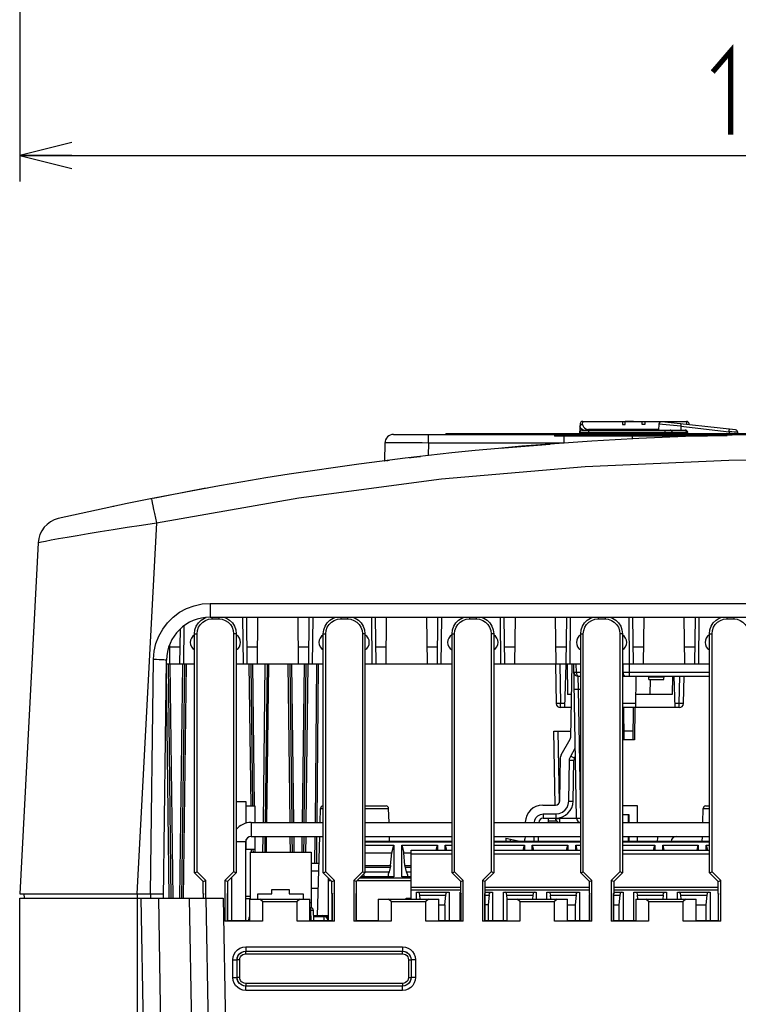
# Model space of a CAD drawing. Extents: x 30 to 410, y 34 to 287.
# Tile 12 of 66: x 45 to 73, y 85 to 122. Entities that reach past the tile are written whole.
import ezdxf

# ---------------------------------------------------------------- set-up
doc = ezdxf.new("R2010")
doc.units = 0
doc.header["$LTSCALE"] = 23.1
doc.layers.get('0').update_dxf_attribs({"linetype": 'CONTINUOUS'})
for name, color, linetype in [('ALL_AXIS', 7, 'CONTINUOUS'), ('ALL_DIM', 7, 'CONTINUOUS'), ('ALL_FEATURES', 7, 'CONTINUOUS')]:
    doc.layers.add(name, color=color, linetype=linetype)
doc.dimstyles.get("Standard").update_dxf_attribs({"dimtxt": 2.5, "dimasz": 2.5, "dimexe": 1.25, "dimexo": 0.625, "dimtad": 1, "dimcen": 2.5, "dimazin": 3, "dimtfac": 1, "dimtmove": 0, "dimatfit": 3})

# ---------------------------------------------------------------- blocks, each defined once
blk = doc.blocks.new('_OPEN')
at = {"color": 0, "linetype": 'BYBLOCK'}
for p, q in [((0, 0), (-1, 0.25)), ((-1, -0.25), (0, 0)), ((-1, 0), (0, 0))]:
    blk.add_line(p, q, dxfattribs=at)
blk = doc.blocks.new('*D1')
at = {"layer": 'ALL_DIM', "color": 2, "linetype": 'CONTINUOUS'}
for p, q in [((45.139, 139.731), (45.139, 116.134)), ((105.139, 139.731), (105.139, 116.134)), ((45.139, 117.134), (75.139, 117.134)), ((105.139, 117.134), (75.139, 117.134))]:
    blk.add_line(p, q, dxfattribs=at)
at = {"layer": 'ALL_DIM', "color": 2, "linetype": 'CONTINUOUS', "xscale": 2, "yscale": 2, "zscale": 2, "rotation": 180}
blk.add_blockref('_OPEN', (45.139, 117.134), dxfattribs=at)
at = {"layer": 'ALL_DIM', "color": 2, "linetype": 'CONTINUOUS', "xscale": 2, "yscale": 2, "zscale": 2}
blk.add_blockref('_OPEN', (105.139, 117.134), dxfattribs=at)

msp = doc.modelspace()

# ---------------------------------------------------------------- linework, layer by layer
at = {"color": 7, "linetype": 'CONTINUOUS'}
for p, q in [((66.617, 106.851), (66.597, 106.479)), ((66.717, 106.946), (70.695, 106.946)), ((69.633, 106.84), (69.621, 106.612)), ((72.573, 106.622), (69.744, 106.934)), ((70.796, 106.818), (70.795, 106.851)), ((66.699, 106.612), (70.639, 106.612)), ((70.741, 106.479), (70.738, 106.518)), ((72.664, 106.479), (72.662, 106.527)), ((56.803, 88.003), (56.803, 88.012)), ((56.803, 88.012), (56.972, 88.012))]:
    msp.add_line(p, q, dxfattribs=at)
at = {"color": 9, "linetype": 'CONTINUOUS'}
for p, q in [((66.611, 106.749), (66.62, 106.782)), ((66.62, 106.782), (66.642, 106.809)), ((66.711, 106.833), (66.717, 106.946)), ((70.472, 106.758), (69.633, 106.84)), ((70.695, 106.946), (70.7, 106.833)), ((66.716, 106.634), (66.763, 106.612)), ((66.93, 106.479), (66.932, 106.518)), ((66.932, 106.612), (66.932, 106.518)), ((69.863, 106.518), (66.932, 106.518)), ((66.935, 106.641), (66.935, 106.612)), ((69.622, 106.641), (66.935, 106.641)), ((69.863, 106.612), (69.863, 106.518)), ((69.863, 106.518), (69.864, 106.479)), ((70.152, 106.479), (70.151, 106.518)), ((70.694, 106.518), (70.151, 106.518)), ((70.472, 106.758), (70.472, 106.612)), ((70.472, 106.758), (72.327, 106.553)), ((70.694, 106.518), (70.696, 106.479)), ((70.738, 106.518), (70.694, 106.518)), ((72.327, 106.553), (72.331, 106.479))]:
    msp.add_line(p, q, dxfattribs=at)
for points in [[(66.642, 106.809), (66.674, 106.827), (66.711, 106.833)], [(66.711, 106.833), (66.721, 106.787), (66.747, 106.741), (66.785, 106.701), (66.831, 106.668), (66.883, 106.648), (66.935, 106.641)], [(70.483, 106.852), (70.482, 106.845), (70.48, 106.825), (70.476, 106.795), (70.472, 106.758)], [(66.697, 106.52), (66.644, 106.519), (66.611, 106.519), (66.599, 106.518)], [(66.611, 106.749), (66.622, 106.714), (66.659, 106.673), (66.716, 106.634)], [(66.932, 106.518), (66.846, 106.519), (66.766, 106.519), (66.697, 106.52)], [(70.029, 106.518), (69.977, 106.518), (69.92, 106.518), (69.863, 106.518)], [(70.151, 106.518), (70.118, 106.518), (70.077, 106.518), (70.029, 106.518)], [(70.151, 106.518), (70.143, 106.554), (70.124, 106.585), (70.097, 106.605), (70.064, 106.612)], [(70.607, 106.612), (70.639, 106.605), (70.667, 106.585)], [(70.667, 106.585), (70.686, 106.554), (70.694, 106.518)], [(72.327, 106.553), (72.331, 106.59), (72.335, 106.62), (72.337, 106.64), (72.338, 106.647)], [(72.662, 106.527), (72.645, 106.53), (72.598, 106.534), (72.524, 106.54), (72.431, 106.547), (72.327, 106.553)]]:
    msp.add_lwpolyline(points, dxfattribs=at)
at = {"color": 7, "linetype": 'CONTINUOUS'}
msp.add_lwpolyline([(69.744, 106.934), (69.703, 106.93), (69.668, 106.911), (69.643, 106.879), (69.633, 106.84)], dxfattribs=at)
for centre, start, end in [((66.717, 106.846), 90, 177), ((70.695, 106.846), 3, 90), ((66.699, 106.512), 89.9984, 177), ((70.639, 106.512), 3.463, 90), ((72.562, 106.522), 3, 83.6992)]:
    msp.add_arc(centre, 0.1, start, end, dxfattribs=at)
at = {"layer": 'ALL_AXIS', "color": 7, "linetype": 'CONTINUOUS'}
for p, q in [((54.271, 88.643), (54.271, 88.846)), ((54.271, 88.846), (54.805, 88.846)), ((54.805, 88.846), (54.805, 89.012)), ((54.805, 89.012), (55.471, 89.012)), ((55.471, 89.012), (55.471, 88.846)), ((55.471, 88.846), (56.005, 88.846)), ((56.005, 88.846), (56.005, 88.641)), ((53.914, 87.861), (53.909, 87.804))]:
    msp.add_line(p, q, dxfattribs=at)
at = {"layer": 'ALL_AXIS', "color": 9, "linetype": 'CONTINUOUS'}
msp.add_line((53.914, 87.861), (53.948, 87.861), dxfattribs=at)
at = {"layer": 'ALL_AXIS', "color": 7, "linetype": 'CONTINUOUS'}
for centre, radius, start, end in [((75.139, -21.221), 127.667, 100.28765, 101.23764), ((75.139, -21.221), 127.667, 101.92789, 101.94641), ((54.246, 87.832), 0.333, 154.2219, 175)]:
    msp.add_arc(centre, radius, start, end, dxfattribs=at)
at = {"layer": 'ALL_DIM', "color": 2, "linetype": 'CONTINUOUS', "const_width": 0.2}
msp.add_lwpolyline([(71.699, 120.334), (72.387, 121.134), (72.387, 117.934)], dxfattribs=at)
at = {"layer": 'ALL_FEATURES', "color": 40, "linetype": 'CONTINUOUS'}
for p, q in [((68.235, 106.946), (68.235, 106.832)), ((68.235, 106.832), (68.341, 106.832)), ((68.66, 106.946), (68.341, 106.946)), ((68.341, 106.832), (68.341, 106.941)), ((68.341, 106.941), (68.66, 106.941)), ((68.66, 106.941), (68.66, 106.946)), ((68.992, 106.832), (68.992, 106.946)), ((69.092, 106.832), (68.992, 106.832)), ((69.092, 106.946), (69.092, 106.832)), ((70.483, 106.852), (70.461, 106.855))]:
    msp.add_line(p, q, dxfattribs=at)
at = {"layer": 'ALL_FEATURES', "color": 7, "linetype": 'CONTINUOUS'}
for p, q in [((59.467, 106.446), (90.811, 106.446)), ((61.472, 106.479), (61.472, 106.446)), ((61.472, 106.479), (88.806, 106.479)), ((65.639, 106.412), (65.639, 106.379)), ((65.639, 106.412), (72.258, 106.412)), ((59.133, 106.118), (59.121, 105.437)), ((71.502, 106.379), (65.639, 106.379)), ((45.844, 102.297), (45.139, 88.846)), ((52.434, 99.446), (97.844, 99.446)), ((52.507, 99.379), (52.771, 99.379)), ((53.714, 97.646), (53.695, 99.446)), ((53.863, 97.646), (53.841, 99.446)), ((54.248, 97.646), (54.27, 99.446)), ((55.83, 97.646), (55.808, 99.446)), ((56.215, 97.646), (56.237, 99.446)), ((56.364, 97.646), (56.383, 99.446)), ((57.441, 99.379), (57.704, 99.379)), ((58.647, 97.646), (58.629, 99.446)), ((58.797, 97.646), (58.775, 99.446)), ((59.181, 97.646), (59.203, 99.446)), ((60.763, 97.646), (60.741, 99.446)), ((61.148, 97.646), (61.17, 99.446)), ((61.297, 97.646), (61.316, 99.446)), ((62.374, 99.379), (62.637, 99.379)), ((63.581, 97.646), (63.562, 99.446)), ((63.73, 97.646), (63.708, 99.446)), ((64.115, 97.646), (64.137, 99.446)), ((65.697, 97.646), (65.675, 99.446)), ((66.081, 97.646), (66.103, 99.446)), ((66.231, 97.646), (66.249, 99.446)), ((67.307, 99.379), (67.571, 99.379)), ((68.514, 97.646), (68.495, 99.446)), ((68.663, 97.646), (68.641, 99.446)), ((69.048, 97.646), (69.07, 99.446)), ((70.63, 97.646), (70.608, 99.446)), ((71.015, 97.646), (71.037, 99.446)), ((71.164, 97.646), (71.183, 99.446)), ((72.241, 99.379), (72.504, 99.379)), ((51.281, 97.646), (51.298, 98.994)), ((51.431, 97.646), (51.446, 99.116)), ((51.841, 89.647), (51.841, 98.811)), ((51.939, 89.688), (51.939, 98.811)), ((53.339, 98.811), (53.339, 89.688)), ((53.437, 98.811), (53.437, 89.647)), ((56.774, 89.647), (56.774, 98.811)), ((56.872, 89.688), (56.872, 98.811)), ((58.272, 98.811), (58.272, 89.688)), ((58.371, 98.811), (58.371, 89.647)), ((61.707, 89.647), (61.707, 98.811)), ((61.806, 89.688), (61.806, 98.811)), ((63.206, 98.811), (63.206, 89.688)), ((63.304, 98.811), (63.304, 89.647)), ((66.641, 89.647), (66.641, 98.811)), ((66.739, 89.688), (66.739, 98.811)), ((68.139, 98.811), (68.139, 89.688)), ((68.237, 98.811), (68.237, 89.647)), ((71.574, 89.647), (71.574, 98.811)), ((71.672, 89.688), (71.672, 98.811)), ((50.897, 97.646), (50.887, 98.39)), ((50.656, 88.679), (50.767, 97.799)), ((51.841, 97.646), (50.765, 97.646)), ((50.827, 97.646), (50.936, 88.679)), ((51.451, 97.645), (51.342, 88.679)), ((56.774, 97.646), (53.437, 97.646)), ((53.993, 97.646), (54.06, 92.212)), ((54.618, 97.646), (54.544, 91.579)), ((55.493, 97.646), (55.568, 91.579)), ((56.044, 91.579), (56.118, 97.646)), ((56.576, 97.646), (56.523, 91.579)), ((61.707, 97.646), (58.371, 97.646)), ((66.641, 97.646), (63.304, 97.646)), ((65.67, 97.645), (65.696, 96.143)), ((66.067, 97.646), (66.023, 95.979)), ((66.12, 97.579), (66.065, 97.579)), ((66.119, 97.646), (66.139, 96.479)), ((66.258, 94.846), (66.306, 97.646)), ((66.475, 91.743), (66.372, 97.646)), ((71.574, 97.646), (68.237, 97.646)), ((66.543, 97.179), (66.641, 97.179)), ((68.237, 97.179), (71.574, 97.179)), ((68.746, 95.979), (68.767, 97.179)), ((69.247, 97.059), (69.245, 97.179)), ((69.247, 97.059), (69.831, 97.059)), ((69.299, 97.059), (69.289, 96.479)), ((69.831, 97.059), (69.833, 97.179)), ((70.151, 97.179), (70.139, 96.479)), ((70.255, 95.979), (70.224, 97.179)), ((70.582, 96.143), (70.6, 97.179)), ((66.286, 96.479), (66.139, 96.479)), ((70.139, 96.479), (68.754, 96.479)), ((66.277, 95.979), (65.863, 95.979)), ((70.415, 95.979), (68.237, 95.979)), ((68.306, 94.746), (68.295, 95.979)), ((68.65, 95.979), (68.639, 94.746)), ((65.661, 92.245), (65.611, 95.079)), ((65.611, 95.079), (66.262, 95.079)), ((65.894, 94.173), (66.235, 94.765)), ((68.706, 94.746), (68.239, 94.746)), ((65.842, 92.409), (65.871, 94.093)), ((66.35, 92.401), (66.378, 93.97)), ((66.4, 94.051), (66.433, 94.108)), ((53.437, 92.379), (53.806, 92.379)), ((53.806, 92.379), (53.806, 91.547)), ((53.806, 92.212), (54.156, 92.212)), ((54.156, 92.212), (54.156, 91.579)), ((56.652, 91.579), (56.666, 92.115)), ((56.766, 92.212), (56.774, 92.212)), ((58.371, 92.212), (59.179, 92.212)), ((59.293, 91.579), (59.279, 92.115)), ((65.182, 92.246), (65.675, 92.246)), ((68.822, 92.212), (68.237, 92.212)), ((68.822, 91.579), (68.822, 92.212)), ((71.318, 91.579), (71.332, 92.115)), ((71.432, 92.212), (71.574, 92.212)), ((53.822, 91.879), (53.806, 91.879)), ((53.822, 91.55), (53.822, 91.879)), ((65.199, 91.746), (65.684, 91.746)), ((68.237, 91.879), (68.489, 91.879)), ((68.472, 91.579), (68.472, 91.879)), ((68.489, 91.879), (68.489, 91.579)), ((64.515, 91.591), (64.515, 91.579)), ((54.006, 91.046), (56.774, 91.046)), ((54.156, 91.046), (54.156, 90.546)), ((54.537, 91.046), (54.53, 90.446)), ((55.574, 91.046), (55.581, 90.446)), ((56.03, 90.446), (56.037, 91.046)), ((56.519, 91.046), (56.51, 90.012)), ((56.558, 88.012), (56.638, 91.046)), ((58.371, 91.046), (61.707, 91.046)), ((59.312, 90.846), (59.307, 91.046)), ((63.304, 91.046), (66.641, 91.046)), ((63.769, 90.98), (63.772, 90.846)), ((63.769, 90.98), (64.359, 90.846)), ((64.506, 91.046), (64.504, 90.936)), ((65.02, 90.846), (65.023, 91.046)), ((68.237, 91.046), (71.574, 91.046)), ((68.472, 90.846), (68.472, 91.046)), ((68.489, 91.046), (68.489, 90.846)), ((68.822, 90.846), (68.822, 91.046)), ((71.299, 90.846), (71.304, 91.046)), ((53.806, 87.804), (53.806, 90.846)), ((53.822, 90.546), (53.822, 90.921)), ((54.156, 90.546), (53.822, 90.546)), ((54.08, 90.546), (54.081, 90.446)), ((61.707, 90.846), (58.371, 90.846)), ((58.371, 90.712), (59.481, 90.712)), ((59.406, 90.412), (59.481, 90.712)), ((59.481, 90.712), (59.481, 89.491)), ((59.781, 89.491), (59.781, 90.712)), ((59.781, 90.712), (59.855, 90.412)), ((59.781, 90.712), (61.147, 90.712)), ((61.098, 90.512), (61.147, 90.712)), ((61.147, 90.712), (61.147, 90.512)), ((61.447, 90.512), (61.447, 90.712)), ((61.447, 90.712), (61.497, 90.512)), ((61.447, 90.712), (61.707, 90.712)), ((66.641, 90.846), (63.304, 90.846)), ((63.304, 90.712), (64.481, 90.712)), ((64.431, 90.512), (64.481, 90.712)), ((64.481, 90.712), (64.481, 90.512)), ((64.781, 90.512), (64.781, 90.712)), ((64.781, 90.712), (64.83, 90.512)), ((64.781, 90.712), (66.147, 90.712)), ((66.098, 90.512), (66.147, 90.712)), ((66.147, 90.712), (66.147, 90.512)), ((66.447, 90.512), (66.447, 90.712)), ((66.447, 90.712), (66.497, 90.512)), ((66.447, 90.712), (66.641, 90.712)), ((71.574, 90.846), (68.237, 90.846)), ((68.237, 90.712), (69.481, 90.712)), ((69.431, 90.512), (69.481, 90.712)), ((69.481, 90.712), (69.481, 90.512)), ((69.781, 90.512), (69.781, 90.712)), ((69.781, 90.712), (69.83, 90.512)), ((69.781, 90.712), (71.147, 90.712)), ((71.098, 90.512), (71.147, 90.712)), ((71.147, 90.712), (71.147, 90.512)), ((71.447, 90.512), (71.447, 90.712)), ((71.447, 90.712), (71.497, 90.512)), ((71.447, 90.712), (71.574, 90.712)), ((53.971, 90.446), (53.971, 88.637)), ((53.971, 90.446), (56.305, 90.446)), ((56.305, 90.446), (56.305, 88.312)), ((58.371, 90.412), (59.406, 90.412)), ((59.356, 89.931), (59.406, 90.412)), ((59.905, 89.931), (59.855, 90.412)), ((59.855, 90.412), (60.139, 90.412)), ((60.139, 88.644), (60.139, 90.512)), ((60.139, 90.512), (61.707, 90.512)), ((63.304, 90.512), (66.641, 90.512)), ((68.237, 90.512), (71.574, 90.512)), ((56.61, 90.012), (56.305, 90.012)), ((59.341, 89.848), (59.301, 89.687)), ((59.96, 89.687), (59.92, 89.848)), ((51.841, 89.647), (51.939, 89.688)), ((51.841, 89.647), (52.174, 89.314)), ((51.939, 89.688), (52.272, 89.355)), ((53.006, 89.355), (53.339, 89.688)), ((53.104, 89.314), (53.437, 89.647)), ((53.437, 89.647), (53.339, 89.688)), ((56.603, 89.712), (56.305, 89.712)), ((56.774, 89.647), (56.872, 89.688)), ((56.774, 89.647), (57.107, 89.314)), ((56.872, 89.688), (57.206, 89.355)), ((56.972, 87.804), (56.972, 89.449)), ((57.939, 89.355), (58.272, 89.688)), ((58.037, 89.314), (58.371, 89.647)), ((59.481, 89.491), (58.214, 89.491)), ((58.371, 89.647), (58.272, 89.688)), ((58.347, 89.559), (58.328, 89.605)), ((58.347, 89.491), (58.347, 89.559)), ((58.371, 89.687), (59.301, 89.687)), ((59.301, 89.687), (59.264, 89.599)), ((59.264, 89.599), (59.264, 89.491)), ((60.139, 89.491), (59.781, 89.491)), ((60.014, 89.559), (59.96, 89.687)), ((59.96, 89.687), (60.139, 89.687)), ((60.014, 89.491), (60.014, 89.559)), ((61.707, 89.647), (61.806, 89.688)), ((61.707, 89.647), (62.041, 89.314)), ((61.806, 89.688), (62.139, 89.355)), ((62.872, 89.355), (63.206, 89.688)), ((62.971, 89.314), (63.304, 89.647)), ((63.304, 89.647), (63.206, 89.688)), ((66.641, 89.647), (66.739, 89.688)), ((66.641, 89.647), (66.974, 89.314)), ((66.739, 89.688), (67.072, 89.355)), ((67.806, 89.355), (68.139, 89.688)), ((67.904, 89.314), (68.237, 89.647)), ((68.237, 89.647), (68.139, 89.688)), ((71.574, 89.647), (71.672, 89.688)), ((71.574, 89.647), (71.907, 89.314)), ((71.672, 89.688), (72.006, 89.355)), ((52.174, 89.314), (52.272, 89.355)), ((52.174, 88.854), (52.174, 89.314)), ((52.272, 88.679), (52.272, 89.355)), ((53.006, 89.355), (53.006, 87.795)), ((53.104, 89.314), (53.006, 89.355)), ((53.104, 89.314), (53.104, 88.854)), ((56.585, 89.046), (56.305, 89.046)), ((57.107, 89.314), (57.206, 89.355)), ((57.107, 88.854), (57.107, 89.314)), ((57.206, 87.795), (57.206, 89.355)), ((57.939, 89.355), (57.939, 87.795)), ((58.037, 89.314), (57.939, 89.355)), ((58.037, 89.314), (58.037, 88.854)), ((62.041, 89.089), (60.139, 89.089)), ((62.041, 89.314), (62.139, 89.355)), ((62.041, 88.854), (62.041, 89.314)), ((62.139, 87.795), (62.139, 89.355)), ((62.872, 89.355), (62.872, 87.795)), ((62.971, 89.314), (62.872, 89.355)), ((62.971, 89.314), (62.971, 88.854)), ((66.974, 89.089), (62.971, 89.089)), ((66.974, 89.314), (67.072, 89.355)), ((66.974, 88.854), (66.974, 89.314)), ((67.072, 87.795), (67.072, 89.355)), ((67.806, 89.355), (67.806, 87.795)), ((67.904, 89.314), (67.806, 89.355)), ((67.904, 89.314), (67.904, 88.854)), ((71.907, 89.089), (67.904, 89.089)), ((71.907, 89.314), (72.006, 89.355)), ((71.907, 88.854), (71.907, 89.314)), ((72.006, 87.795), (72.006, 89.355)), ((45.139, 88.846), (50.658, 88.846)), ((45.139, 61.837), (45.139, 88.679)), ((45.139, 88.679), (52.939, 88.679)), ((45.303, 88.846), (45.306, 88.679)), ((50.577, 82.386), (50.467, 88.679)), ((52.174, 88.854), (52.189, 88.855)), ((52.174, 88.854), (52.181, 88.819)), ((52.188, 88.851), (52.181, 88.819)), ((52.181, 88.679), (52.181, 88.819)), ((52.189, 88.679), (52.189, 88.855)), ((52.939, 88.679), (53.112, 78.777)), ((53.089, 88.855), (53.089, 87.796)), ((53.089, 88.855), (53.104, 88.854)), ((53.09, 88.851), (53.097, 88.819)), ((53.104, 88.854), (53.097, 88.819)), ((53.097, 88.819), (53.097, 87.804)), ((53.971, 88.746), (53.806, 88.746)), ((57.107, 88.854), (57.122, 88.855)), ((57.107, 88.854), (57.114, 88.819)), ((57.121, 88.851), (57.114, 88.819)), ((57.114, 87.804), (57.114, 88.819)), ((57.122, 87.796), (57.122, 88.855)), ((58.023, 88.855), (58.023, 87.796)), ((58.023, 88.855), (58.037, 88.854)), ((58.024, 88.851), (58.03, 88.819)), ((58.037, 88.854), (58.03, 88.819)), ((58.03, 88.819), (58.03, 87.804)), ((59.949, 88.644), (59.949, 88.679)), ((59.949, 88.679), (60.139, 88.679)), ((60.037, 88.644), (60.037, 88.679)), ((60.096, 88.644), (60.096, 88.679)), ((60.347, 88.644), (60.347, 88.912)), ((60.347, 88.912), (61.597, 88.912)), ((60.491, 88.644), (60.477, 88.789)), ((61.431, 88.419), (61.468, 88.789)), ((61.597, 88.912), (61.597, 87.804)), ((62.014, 87.804), (62.014, 88.912)), ((62.014, 88.912), (62.041, 88.912)), ((62.041, 88.854), (62.055, 88.855)), ((62.041, 88.854), (62.048, 88.819)), ((62.054, 88.851), (62.048, 88.819)), ((62.048, 87.804), (62.048, 88.819)), ((62.055, 87.796), (62.055, 88.855)), ((62.956, 88.855), (62.956, 87.796)), ((62.956, 88.855), (62.971, 88.854)), ((62.957, 88.851), (62.964, 88.819)), ((62.971, 88.854), (62.964, 88.819)), ((62.964, 88.819), (62.964, 87.804)), ((62.971, 88.912), (63.264, 88.912)), ((63.135, 88.789), (63.097, 88.419)), ((63.264, 88.912), (63.264, 87.804)), ((63.681, 87.804), (63.681, 88.912)), ((63.681, 88.912), (64.931, 88.912)), ((63.825, 88.638), (63.81, 88.789)), ((64.801, 88.789), (64.787, 88.644)), ((64.931, 88.912), (64.931, 88.644)), ((65.347, 88.644), (65.347, 88.912)), ((65.347, 88.912), (66.597, 88.912)), ((65.491, 88.644), (65.477, 88.789)), ((66.468, 88.789), (66.431, 88.419)), ((66.597, 88.912), (66.597, 87.804)), ((66.974, 88.854), (66.989, 88.855)), ((66.974, 88.854), (66.981, 88.819)), ((66.988, 88.851), (66.981, 88.819)), ((66.981, 87.804), (66.981, 88.819)), ((66.989, 87.796), (66.989, 88.855)), ((67.889, 88.855), (67.889, 87.796)), ((67.889, 88.855), (67.904, 88.854)), ((67.89, 88.851), (67.897, 88.819)), ((67.904, 88.854), (67.897, 88.819)), ((67.897, 88.819), (67.897, 87.804)), ((67.904, 88.912), (68.264, 88.912)), ((68.135, 88.789), (68.097, 88.419)), ((68.264, 88.912), (68.264, 87.804)), ((68.681, 87.804), (68.681, 88.912)), ((68.681, 88.912), (69.931, 88.912)), ((68.825, 88.638), (68.81, 88.789)), ((69.801, 88.789), (69.787, 88.644)), ((69.931, 88.912), (69.931, 88.644)), ((70.347, 88.644), (70.347, 88.912)), ((70.347, 88.912), (71.597, 88.912)), ((70.491, 88.644), (70.477, 88.789)), ((71.468, 88.789), (71.431, 88.419)), ((71.597, 88.912), (71.597, 87.804)), ((71.907, 88.854), (71.922, 88.855)), ((71.907, 88.854), (71.914, 88.819)), ((71.921, 88.851), (71.914, 88.819)), ((71.914, 87.804), (71.914, 88.819)), ((71.922, 87.796), (71.922, 88.855)), ((53.948, 88.637), (54.341, 88.644)), ((53.948, 88.637), (53.948, 87.804)), ((54.439, 88.546), (54.341, 88.644)), ((54.341, 88.644), (55.871, 88.644)), ((54.439, 88.546), (54.439, 87.795)), ((54.439, 88.546), (55.772, 88.546)), ((55.871, 88.644), (55.772, 88.546)), ((55.772, 87.795), (55.772, 88.546)), ((55.871, 88.644), (56.264, 88.637)), ((56.264, 87.804), (56.264, 88.637)), ((56.264, 88.512), (56.305, 88.512)), ((56.264, 88.312), (56.29, 88.312)), ((58.881, 88.637), (59.274, 88.644)), ((58.881, 88.637), (58.881, 87.804)), ((59.372, 88.546), (59.274, 88.644)), ((59.274, 88.644), (60.804, 88.644)), ((59.372, 88.546), (59.372, 87.795)), ((59.372, 88.546), (60.706, 88.546)), ((60.804, 88.644), (60.706, 88.546)), ((60.706, 87.795), (60.706, 88.546)), ((60.804, 88.644), (61.197, 88.637)), ((61.197, 87.804), (61.197, 88.637)), ((61.197, 88.419), (61.431, 88.419)), ((61.431, 88.419), (61.431, 87.804)), ((63.097, 88.419), (62.964, 88.419)), ((63.097, 88.419), (63.097, 87.804)), ((63.814, 88.637), (64.207, 88.644)), ((63.814, 88.637), (63.814, 87.804)), ((64.306, 88.546), (64.207, 88.644)), ((64.207, 88.644), (65.737, 88.644)), ((64.306, 88.546), (64.306, 87.795)), ((64.306, 88.546), (65.639, 88.546)), ((65.737, 88.644), (65.639, 88.546)), ((65.639, 87.795), (65.639, 88.546)), ((65.737, 88.644), (66.13, 88.637)), ((66.13, 87.804), (66.13, 88.637)), ((66.13, 88.419), (66.431, 88.419)), ((66.431, 88.419), (66.431, 87.804)), ((67.897, 88.419), (68.097, 88.419)), ((68.097, 88.419), (68.097, 87.804)), ((68.748, 88.637), (69.141, 88.644)), ((68.748, 88.637), (68.748, 87.804)), ((69.239, 88.546), (69.141, 88.644)), ((69.141, 88.644), (70.671, 88.644)), ((69.239, 88.546), (69.239, 87.795)), ((69.239, 88.546), (70.572, 88.546)), ((70.671, 88.644), (70.572, 88.546)), ((70.572, 87.795), (70.572, 88.546)), ((70.671, 88.644), (71.064, 88.637)), ((71.064, 87.804), (71.064, 88.637)), ((71.064, 88.419), (71.431, 88.419)), ((71.431, 88.419), (71.431, 87.804)), ((56.39, 88.214), (56.397, 87.804)), ((56.393, 88.012), (56.727, 88.012)), ((56.394, 87.979), (56.797, 87.979)), ((56.794, 88.006), (56.727, 88.012)), ((56.858, 87.986), (56.794, 88.006)), ((53.089, 87.796), (53.006, 87.795)), ((54.439, 87.795), (53.006, 87.795)), ((53.089, 87.796), (53.097, 87.804)), ((53.948, 87.804), (53.097, 87.804)), ((54.439, 87.795), (53.948, 87.804)), ((56.264, 87.804), (55.772, 87.795)), ((57.206, 87.795), (55.772, 87.795)), ((57.114, 87.804), (56.264, 87.804)), ((56.964, 87.815), (56.964, 87.804)), ((57.122, 87.796), (57.114, 87.804)), ((57.206, 87.795), (57.122, 87.796)), ((58.023, 87.796), (57.939, 87.795)), ((59.372, 87.795), (57.939, 87.795)), ((58.023, 87.796), (58.03, 87.804)), ((58.881, 87.804), (58.03, 87.804)), ((59.372, 87.795), (58.881, 87.804)), ((61.197, 87.804), (60.706, 87.795)), ((62.139, 87.795), (60.706, 87.795)), ((62.048, 87.804), (61.197, 87.804)), ((62.055, 87.796), (62.048, 87.804)), ((62.139, 87.795), (62.055, 87.796)), ((62.956, 87.796), (62.872, 87.795)), ((64.306, 87.795), (62.872, 87.795)), ((62.956, 87.796), (62.964, 87.804)), ((63.814, 87.804), (62.964, 87.804)), ((64.306, 87.795), (63.814, 87.804)), ((66.13, 87.804), (65.639, 87.795)), ((67.072, 87.795), (65.639, 87.795)), ((66.981, 87.804), (66.13, 87.804)), ((66.989, 87.796), (66.981, 87.804)), ((67.072, 87.795), (66.989, 87.796)), ((67.889, 87.796), (67.806, 87.795)), ((69.239, 87.795), (67.806, 87.795)), ((67.889, 87.796), (67.897, 87.804)), ((68.748, 87.804), (67.897, 87.804)), ((69.239, 87.795), (68.748, 87.804)), ((71.064, 87.804), (70.572, 87.795)), ((72.006, 87.795), (70.572, 87.795)), ((71.914, 87.804), (71.064, 87.804)), ((71.922, 87.796), (71.914, 87.804)), ((72.006, 87.795), (71.922, 87.796))]:
    msp.add_line(p, q, dxfattribs=at)
at = {"layer": 'ALL_FEATURES', "color": 9, "linetype": 'CONTINUOUS'}
for p, q in [((60.8, 106.118), (60.8, 106.446)), ((61.806, 106.479), (61.806, 106.446)), ((65.972, 106.412), (65.972, 106.379)), ((66, 106.412), (66, 106.437)), ((68.617, 106.412), (68.617, 106.446)), ((60.8, 106.118), (60.791, 105.637)), ((66, 106.118), (60.8, 106.118)), ((63.556, 105.917), (65.473, 106.075)), ((66, 106.118), (66, 106.379)), ((68.618, 106.279), (68.618, 106.379)), ((50.377, 103.054), (49.633, 88.846)), ((52.434, 99.972), (52.434, 99.446)), ((52.434, 99.972), (97.844, 99.972)), ((52.507, 99.446), (52.507, 99.379)), ((52.771, 99.446), (52.771, 99.379)), ((57.441, 99.446), (57.441, 99.379)), ((57.704, 99.446), (57.704, 99.379)), ((62.374, 99.446), (62.374, 99.379)), ((62.637, 99.446), (62.637, 99.379)), ((67.307, 99.446), (67.307, 99.379)), ((67.571, 99.446), (67.571, 99.379)), ((72.241, 99.446), (72.241, 99.379)), ((72.504, 99.446), (72.504, 99.379)), ((51.841, 98.811), (51.939, 98.811)), ((53.437, 98.811), (53.339, 98.811)), ((56.774, 98.811), (56.872, 98.811)), ((58.371, 98.811), (58.272, 98.811)), ((61.707, 98.811), (61.806, 98.811)), ((63.304, 98.811), (63.206, 98.811)), ((66.641, 98.811), (66.739, 98.811)), ((68.237, 98.811), (68.139, 98.811)), ((71.574, 98.811), (71.672, 98.811)), ((51.289, 98.301), (50.888, 98.301)), ((54.256, 98.301), (53.855, 98.301)), ((56.223, 98.301), (55.822, 98.301)), ((59.189, 98.301), (58.788, 98.301)), ((61.156, 98.301), (60.755, 98.301)), ((64.123, 98.301), (63.722, 98.301)), ((66.089, 98.301), (65.688, 98.301)), ((69.056, 98.301), (68.655, 98.301)), ((71.023, 98.301), (70.622, 98.301)), ((50.157, 88.846), (50.267, 97.832)), ((50.87, 88.679), (50.763, 97.436)), ((50.893, 97.646), (51.003, 88.679)), ((51.275, 88.679), (51.385, 97.646)), ((51.518, 97.646), (51.408, 88.679)), ((53.927, 97.646), (53.993, 92.212)), ((54.06, 97.646), (54.126, 92.212)), ((54.477, 91.579), (54.551, 97.646)), ((54.61, 91.579), (54.685, 97.646)), ((55.501, 91.579), (55.427, 97.646)), ((55.56, 97.646), (55.634, 91.579)), ((55.977, 91.579), (56.051, 97.646)), ((56.185, 97.646), (56.11, 91.579)), ((56.51, 97.646), (56.457, 91.579)), ((65.836, 97.646), (65.863, 96.143)), ((66.419, 97.342), (66.474, 97.343)), ((66.474, 97.343), (66.469, 97.646)), ((66.474, 97.343), (66.641, 97.343)), ((68.237, 97.343), (68.257, 97.343)), ((68.255, 97.646), (68.257, 97.343)), ((68.491, 97.645), (68.493, 97.343)), ((68.493, 97.343), (68.493, 97.179)), ((68.493, 97.343), (71.574, 97.343)), ((66.555, 96.688), (66.543, 97.179)), ((69.245, 97.157), (69.833, 97.157)), ((70.415, 96.143), (70.433, 97.179)), ((66.641, 91.772), (66.555, 96.688)), ((66.555, 96.688), (66.641, 96.688)), ((65.863, 95.979), (65.863, 96.143)), ((66.027, 96.143), (65.863, 96.143)), ((68.749, 96.143), (68.237, 96.143)), ((68.716, 95.979), (68.706, 94.746)), ((70.415, 96.143), (70.251, 96.143)), ((70.415, 95.979), (70.415, 96.143)), ((65.826, 92.342), (65.778, 95.079)), ((68.642, 95.073), (68.303, 95.073)), ((66.256, 94.125), (66.428, 94.423)), ((66.184, 92.395), (66.211, 93.965)), ((56.666, 92.115), (56.774, 92.115)), ((58.371, 92.115), (59.279, 92.115)), ((71.332, 92.115), (71.574, 92.115)), ((65.199, 91.904), (65.199, 91.746)), ((65.199, 91.904), (65.684, 91.904)), ((65.669, 91.743), (65.682, 91.74)), ((65.682, 91.74), (65.718, 91.737)), ((65.684, 91.904), (65.684, 91.746)), ((65.836, 91.737), (65.836, 91.767)), ((65.836, 91.605), (65.836, 91.737)), ((66.475, 91.737), (65.836, 91.737)), ((54.006, 91.579), (54.006, 91.046)), ((65.406, 91.638), (65.71, 91.638)), ((54.463, 90.446), (54.471, 91.046)), ((54.597, 90.446), (54.604, 91.046)), ((55.515, 90.446), (55.507, 91.046)), ((55.641, 91.046), (55.648, 90.446)), ((55.963, 90.446), (55.971, 91.046)), ((56.104, 91.046), (56.097, 90.446)), ((56.452, 91.046), (56.443, 90.012)), ((63.937, 90.942), (63.938, 90.846)), ((64.853, 90.846), (64.857, 91.046)), ((53.437, 90.846), (53.806, 90.846)), ((54.014, 90.546), (54.015, 90.446)), ((54.147, 90.545), (54.148, 90.446)), ((61.707, 90.826), (58.371, 90.826)), ((66.641, 90.826), (63.304, 90.826)), ((71.574, 90.826), (68.237, 90.826)), ((60.139, 90.375), (61.707, 90.375)), ((63.304, 90.375), (66.641, 90.375)), ((68.237, 90.375), (71.574, 90.375)), ((58.371, 89.931), (59.356, 89.931)), ((59.341, 89.848), (58.371, 89.848)), ((59.905, 89.931), (60.139, 89.931)), ((60.139, 89.848), (59.92, 89.848)), ((58.184, 89.461), (60.139, 89.461)), ((57.078, 89.343), (56.972, 89.343)), ((60.139, 89.343), (58.066, 89.343)), ((49.635, 88.846), (49.638, 88.679)), ((49.639, 88.679), (49.639, 83.413)), ((49.886, 83.732), (49.8, 88.679)), ((50.158, 88.846), (50.156, 88.679)), ((51.633, 88.679), (51.805, 78.812)), ((52.272, 88.679), (52.445, 78.812)), ((62.041, 88.989), (60.139, 88.989)), ((60.477, 88.789), (61.468, 88.789)), ((62.964, 88.789), (63.135, 88.789)), ((66.974, 88.989), (62.971, 88.989)), ((63.81, 88.789), (64.801, 88.789)), ((65.477, 88.789), (66.468, 88.789)), ((67.897, 88.789), (68.135, 88.789)), ((71.907, 88.989), (67.904, 88.989)), ((68.81, 88.789), (69.801, 88.789)), ((70.477, 88.789), (71.468, 88.789)), ((53.971, 88.649), (53.806, 88.649)), ((56.29, 88.312), (56.29, 88.214)), ((56.264, 88.214), (56.29, 88.214)), ((56.29, 88.214), (56.297, 87.804)), ((56.797, 87.979), (56.797, 87.815)), ((56.397, 87.815), (56.797, 87.815)), ((56.797, 87.815), (56.797, 87.804)), ((53.804, 86.814), (53.804, 86.647)), ((53.804, 86.814), (59.807, 86.814)), ((59.807, 86.814), (59.807, 86.647)), ((53.804, 86.547), (53.804, 86.647)), ((53.804, 86.647), (53.804, 86.647)), ((53.804, 86.647), (59.807, 86.647)), ((53.804, 86.647), (59.807, 86.647)), ((53.804, 86.547), (59.807, 86.547)), ((59.807, 86.547), (59.807, 86.647)), ((59.807, 86.647), (59.807, 86.647)), ((53.304, 85.644), (53.304, 86.314)), ((53.304, 86.314), (53.471, 86.314)), ((53.471, 85.644), (53.471, 86.314)), ((53.471, 85.644), (53.471, 86.314)), ((53.471, 86.314), (53.471, 86.314)), ((53.571, 86.314), (53.471, 86.314)), ((53.571, 85.644), (53.571, 86.314)), ((60.041, 86.314), (60.041, 85.644)), ((60.041, 86.314), (60.141, 86.314)), ((60.141, 86.314), (60.141, 85.644)), ((60.141, 86.314), (60.141, 85.644)), ((60.141, 86.314), (60.141, 86.314)), ((60.307, 86.314), (60.141, 86.314)), ((60.307, 86.314), (60.307, 85.644)), ((53.304, 85.644), (53.471, 85.644)), ((53.471, 85.644), (53.471, 85.644)), ((53.571, 85.644), (53.471, 85.644)), ((60.041, 85.644), (60.141, 85.644)), ((60.141, 85.644), (60.141, 85.644)), ((60.307, 85.644), (60.141, 85.644)), ((53.804, 85.411), (53.804, 85.311)), ((59.807, 85.411), (53.804, 85.411)), ((53.804, 85.31), (53.804, 85.311)), ((59.807, 85.311), (53.804, 85.311)), ((53.804, 85.144), (53.804, 85.31)), ((59.807, 85.31), (53.804, 85.31)), ((59.807, 85.411), (59.807, 85.311)), ((59.807, 85.31), (59.807, 85.311)), ((59.807, 85.144), (59.807, 85.31)), ((59.807, 85.144), (53.804, 85.144))]:
    msp.add_line(p, q, dxfattribs=at)
at = {"layer": 'ALL_FEATURES', "color": 3, "linetype": 'CONTINUOUS'}
for p, q in [((65.406, 91.579), (65.406, 91.746)), ((54.006, 91.579), (56.774, 91.579)), ((58.371, 91.579), (61.707, 91.579)), ((63.304, 91.579), (66.641, 91.579)), ((68.237, 91.579), (71.574, 91.579)), ((53.272, 87.804), (53.272, 89.482))]:
    msp.add_line(p, q, dxfattribs=at)
at = {"layer": 'ALL_FEATURES', "color": 9, "linetype": 'CONTINUOUS'}
for points in [[(60.8, 106.118), (60.559, 106.119), (60.332, 106.119), (60.113, 106.12), (59.908, 106.12), (59.72, 106.12), (59.554, 106.12), (59.411, 106.12), (59.297, 106.12), (59.209, 106.12), (59.153, 106.119), (59.133, 106.118)], [(50.377, 103.054), (55.839, 104.019), (61.309, 104.741), (66.806, 105.224), (72.319, 105.467), (77.837, 105.469), (83.349, 105.232), (88.875, 104.751), (94.4, 104.025), (99.901, 103.054)], [(59.121, 105.437), (59.135, 105.439), (59.148, 105.44)], [(59.2, 105.447), (59.247, 105.454), (59.295, 105.459)], [(60.084, 105.555), (60.146, 105.563), (60.355, 105.587), (60.498, 105.603)], [(50.182, 103.982), (50.187, 103.965), (50.2, 103.913), (50.218, 103.829), (50.243, 103.714), (50.272, 103.574), (50.305, 103.413), (50.34, 103.238), (50.377, 103.054)], [(45.844, 102.297), (45.877, 102.309), (45.973, 102.331), (46.131, 102.363), (46.349, 102.404), (46.625, 102.455), (46.955, 102.513), (47.336, 102.579), (47.762, 102.651), (48.228, 102.727), (48.726, 102.806), (49.256, 102.888), (49.81, 102.971), (50.377, 103.054)], [(50.267, 97.832), (50.292, 98.137), (50.361, 98.436), (50.471, 98.723), (50.62, 98.99), (50.805, 99.234), (51.022, 99.449), (51.268, 99.632), (51.538, 99.778), (51.827, 99.885), (52.128, 99.95), (52.434, 99.972)], [(50.267, 97.832), (50.378, 97.83), (50.484, 97.826), (50.579, 97.822), (50.658, 97.817), (50.718, 97.811), (50.755, 97.805), (50.767, 97.799)], [(66.377, 97.343), (66.379, 97.343), (66.386, 97.342), (66.395, 97.342), (66.419, 97.342)], [(66.474, 97.343), (66.484, 97.28), (66.51, 97.227), (66.548, 97.191), (66.592, 97.179)], [(68.257, 97.343), (68.267, 97.28), (68.292, 97.227), (68.33, 97.191), (68.375, 97.179)], [(68.257, 97.343), (68.32, 97.342), (68.398, 97.342), (68.493, 97.343)], [(66.388, 96.688), (66.401, 96.687), (66.437, 96.686), (66.491, 96.687), (66.555, 96.688)], [(65.863, 96.143), (65.82, 96.142), (65.779, 96.142), (65.745, 96.141), (65.718, 96.142), (65.702, 96.142), (65.696, 96.143)], [(70.582, 96.143), (70.576, 96.142), (70.56, 96.142), (70.533, 96.141), (70.499, 96.142), (70.458, 96.142), (70.415, 96.143)], [(66.211, 93.965), (66.216, 94.016), (66.23, 94.07), (66.256, 94.125)], [(66.211, 93.965), (66.275, 93.964), (66.329, 93.965), (66.365, 93.967), (66.378, 93.97)], [(66.256, 94.125), (66.31, 94.095), (66.357, 94.07), (66.388, 94.055), (66.4, 94.051)], [(65.684, 91.904), (65.82, 91.923), (65.946, 91.978), (66.048, 92.061), (66.119, 92.157), (66.164, 92.265), (66.184, 92.395)], [(66.184, 92.395), (66.248, 92.394), (66.302, 92.395), (66.338, 92.398), (66.35, 92.401)], [(64.866, 91.576), (64.883, 91.677), (64.93, 91.767), (65.002, 91.839), (65.095, 91.887), (65.199, 91.904)], [(65.718, 91.737), (65.772, 91.736), (65.836, 91.737)], [(66.475, 91.743), (66.487, 91.742), (66.524, 91.741), (66.578, 91.742), (66.641, 91.743)], [(56.29, 88.214), (56.321, 88.214), (56.349, 88.215), (56.371, 88.215), (56.385, 88.214), (56.39, 88.214)], [(56.797, 87.815), (56.84, 87.816), (56.88, 87.816), (56.915, 87.816), (56.941, 87.816), (56.958, 87.816), (56.964, 87.815)], [(53.304, 86.314), (53.316, 86.425), (53.353, 86.53), (53.411, 86.624), (53.489, 86.702), (53.582, 86.762), (53.69, 86.801), (53.804, 86.814)], [(59.807, 86.814), (59.919, 86.802), (60.023, 86.765), (60.117, 86.707), (60.196, 86.629), (60.256, 86.535), (60.294, 86.428), (60.307, 86.314)], [(53.471, 86.314), (53.479, 86.388), (53.503, 86.458), (53.542, 86.52), (53.594, 86.573), (53.656, 86.613), (53.728, 86.639), (53.804, 86.647)], [(53.471, 86.314), (53.482, 86.4), (53.515, 86.48), (53.567, 86.549), (53.636, 86.602), (53.717, 86.636), (53.804, 86.647)], [(53.571, 86.314), (53.579, 86.374), (53.602, 86.43), (53.638, 86.478), (53.686, 86.516), (53.743, 86.539), (53.804, 86.547)], [(59.807, 86.647), (59.882, 86.639), (59.951, 86.615), (60.014, 86.576), (60.066, 86.524), (60.106, 86.462), (60.132, 86.39), (60.141, 86.314)], [(59.807, 86.647), (59.894, 86.636), (59.973, 86.603), (60.042, 86.551), (60.095, 86.482), (60.129, 86.401), (60.141, 86.314)], [(59.807, 86.547), (59.868, 86.539), (59.924, 86.516), (59.972, 86.48), (60.009, 86.432), (60.033, 86.375), (60.041, 86.314)], [(53.804, 85.144), (53.693, 85.156), (53.588, 85.193), (53.494, 85.251), (53.416, 85.329), (53.356, 85.422), (53.317, 85.53), (53.304, 85.644)], [(53.804, 85.31), (53.73, 85.319), (53.66, 85.343), (53.597, 85.382), (53.545, 85.434), (53.505, 85.496), (53.479, 85.568), (53.471, 85.644)], [(53.804, 85.311), (53.718, 85.322), (53.638, 85.355), (53.569, 85.407), (53.516, 85.476), (53.482, 85.557), (53.471, 85.644)], [(53.804, 85.411), (53.744, 85.418), (53.688, 85.442), (53.64, 85.478), (53.602, 85.526), (53.579, 85.583), (53.571, 85.644)], [(60.141, 85.644), (60.132, 85.57), (60.108, 85.5), (60.069, 85.437), (60.018, 85.385), (59.955, 85.345), (59.883, 85.319), (59.807, 85.31)], [(60.307, 85.644), (60.295, 85.533), (60.259, 85.428), (60.2, 85.334), (60.123, 85.256), (60.029, 85.195), (59.921, 85.157), (59.807, 85.144)], [(60.041, 85.644), (60.033, 85.584), (60.01, 85.528), (59.973, 85.479), (59.925, 85.442), (59.869, 85.419), (59.807, 85.411)], [(60.141, 85.644), (60.129, 85.558), (60.096, 85.478), (60.044, 85.409), (59.975, 85.356), (59.895, 85.322), (59.807, 85.311)]]:
    msp.add_lwpolyline(points, dxfattribs=at)
at = {"layer": 'ALL_FEATURES', "color": 7, "linetype": 'CONTINUOUS'}
for points in [[(51.841, 98.811), (51.857, 98.959), (51.907, 99.1), (51.986, 99.226), (52.092, 99.332), (52.218, 99.411), (52.287, 99.435)], [(51.939, 98.811), (51.953, 98.937), (51.995, 99.057), (52.063, 99.165), (52.153, 99.255), (52.261, 99.323), (52.381, 99.365), (52.507, 99.379)], [(52.771, 99.379), (52.897, 99.365), (53.017, 99.323), (53.125, 99.255), (53.215, 99.165), (53.283, 99.057), (53.325, 98.937), (53.339, 98.811)], [(52.962, 99.446), (53.06, 99.411), (53.186, 99.332), (53.292, 99.226), (53.371, 99.1), (53.421, 98.959), (53.437, 98.811)], [(56.774, 98.811), (56.791, 98.959), (56.84, 99.1), (56.92, 99.226), (57.025, 99.332), (57.152, 99.411), (57.25, 99.446)], [(56.872, 98.811), (56.887, 98.937), (56.929, 99.057), (56.996, 99.165), (57.086, 99.255), (57.194, 99.323), (57.314, 99.365), (57.441, 99.379)], [(57.704, 99.379), (57.831, 99.365), (57.951, 99.323), (58.058, 99.255), (58.148, 99.165), (58.216, 99.057), (58.258, 98.937), (58.272, 98.811)], [(57.895, 99.446), (57.993, 99.411), (58.12, 99.332), (58.225, 99.226), (58.305, 99.1), (58.354, 98.959), (58.371, 98.811)], [(61.707, 98.811), (61.724, 98.959), (61.773, 99.1), (61.853, 99.226), (61.958, 99.332), (62.085, 99.411), (62.183, 99.446)], [(61.806, 98.811), (61.82, 98.937), (61.862, 99.057), (61.93, 99.165), (62.02, 99.255), (62.127, 99.323), (62.248, 99.365), (62.374, 99.379)], [(62.637, 99.379), (62.764, 99.365), (62.884, 99.323), (62.992, 99.255), (63.082, 99.165), (63.149, 99.057), (63.191, 98.937), (63.206, 98.811)], [(62.828, 99.446), (62.927, 99.411), (63.053, 99.332), (63.159, 99.226), (63.238, 99.1), (63.287, 98.959), (63.304, 98.811)], [(66.641, 98.811), (66.657, 98.959), (66.707, 99.1), (66.786, 99.226), (66.892, 99.332), (67.018, 99.411), (67.116, 99.446)], [(66.739, 98.811), (66.753, 98.937), (66.795, 99.057), (66.863, 99.165), (66.953, 99.255), (67.061, 99.323), (67.181, 99.365), (67.307, 99.379)], [(67.571, 99.379), (67.697, 99.365), (67.817, 99.323), (67.925, 99.255), (68.015, 99.165), (68.083, 99.057), (68.125, 98.937), (68.139, 98.811)], [(67.762, 99.446), (67.86, 99.411), (67.986, 99.332), (68.092, 99.226), (68.171, 99.1), (68.221, 98.959), (68.237, 98.811)], [(71.574, 98.811), (71.591, 98.959), (71.64, 99.1), (71.72, 99.226), (71.825, 99.332), (71.952, 99.411), (72.05, 99.446)], [(71.672, 98.811), (71.687, 98.937), (71.729, 99.057), (71.796, 99.165), (71.886, 99.255), (71.994, 99.323), (72.114, 99.365), (72.241, 99.379)], [(72.504, 99.379), (72.631, 99.365), (72.751, 99.323), (72.858, 99.255), (72.948, 99.165), (73.016, 99.057), (73.058, 98.937), (73.072, 98.811)], [(59.356, 89.931), (59.353, 89.905), (59.348, 89.877), (59.341, 89.848)], [(59.92, 89.848), (59.914, 89.877), (59.909, 89.905), (59.905, 89.931)], [(60.477, 88.789), (60.464, 88.852), (60.444, 88.895), (60.416, 88.912)], [(61.468, 88.789), (61.481, 88.852), (61.502, 88.897), (61.529, 88.912)], [(63.135, 88.789), (63.147, 88.852), (63.169, 88.897), (63.195, 88.912)], [(63.81, 88.789), (63.798, 88.852), (63.777, 88.895), (63.749, 88.912)], [(64.862, 88.912), (64.835, 88.896), (64.814, 88.852), (64.801, 88.789)], [(65.416, 88.912), (65.443, 88.895), (65.465, 88.85), (65.477, 88.789)], [(66.468, 88.789), (66.481, 88.852), (66.502, 88.897), (66.529, 88.912)], [(68.195, 88.912), (68.168, 88.896), (68.147, 88.852), (68.135, 88.789)], [(68.749, 88.912), (68.777, 88.895), (68.798, 88.85), (68.81, 88.789)], [(69.801, 88.789), (69.814, 88.852), (69.836, 88.897), (69.862, 88.912)], [(70.477, 88.789), (70.464, 88.852), (70.444, 88.895), (70.416, 88.912)], [(71.529, 88.912), (71.502, 88.896), (71.481, 88.852), (71.468, 88.789)], [(56.972, 87.909), (56.969, 87.913), (56.917, 87.955), (56.858, 87.986)]]:
    msp.add_lwpolyline(points, dxfattribs=at)
for centre, radius, start, end in [((75.139, -21.221), 127.667, 77.09161, 102.90839), ((59.467, 106.112), 0.333, 90, 179), ((46.843, 102.245), 1, 102.9084, 177), ((52.434, 97.779), 1.667, 90, 179.3), ((52.006, 98.479), 0.332, 119.8258, 240.1742), ((53.272, 98.479), 0.332, 299.8258, 60.1742), ((56.939, 98.479), 0.332, 119.8258, 240.1742), ((58.206, 98.479), 0.332, 299.8258, 60.1742), ((61.872, 98.479), 0.332, 119.8258, 240.1742), ((63.139, 98.479), 0.332, 299.8258, 60.1742), ((66.806, 98.479), 0.332, 119.8258, 240.1742), ((68.072, 98.479), 0.332, 299.8258, 60.1742), ((71.739, 98.479), 0.332, 119.8258, 240.1742), ((66.543, 97.346), 0.167, 181, 270), ((65.863, 96.146), 0.167, 181, 270), ((70.415, 96.146), 0.167, 270, 359), ((66.091, 94.849), 0.167, 330, 359), ((66.038, 94.09), 0.167, 150, 179), ((66.544, 93.968), 0.167, 150, 179), ((56.766, 92.112), 0.1, 90, 178.5), ((59.179, 92.112), 0.1, 1.5, 90), ((65.182, 91.579), 0.667, 90, 179), ((65.675, 92.412), 0.167, 270, 359), ((65.684, 92.412), 0.667, 270, 359), ((71.432, 92.112), 0.1, 90, 178.5), ((65.199, 91.579), 0.167, 90, 179), ((65.836, 91.746), 0.167, 181, 258.8823), ((66.641, 91.746), 0.167, 181, 270), ((54.006, 90.846), 0.2, 90, 180), ((64.404, 90.938), 0.1, 289.5774, 359), ((70.306, 90.846), 0.2, 90, 180), ((56.29, 88.212), 0.1, 1, 90), ((56.797, 87.812), 0.167, 1, 90)]:
    msp.add_arc(centre, radius, start, end, dxfattribs=at)
at = {"layer": 'ALL_FEATURES', "color": 3, "linetype": 'CONTINUOUS'}
for centre, start, end in [((54.006, 90.846), 90, 141.2677), ((70.306, 90.846), 164.0991, 180)]:
    msp.add_arc(centre, 0.733, start, end, dxfattribs=at)

# ---------------------------------------------------------------- dimensions: what is measured, and where the dimension line sits
at = {"layer": 'ALL_DIM', "color": 2, "linetype": 'CONTINUOUS'}
dim = msp.add_linear_dim(base=(105.139, 117.134), p1=(45.139, 140.731), p2=(105.139, 140.731), dimstyle='Standard', dxfattribs=at)
dim.commit()
dim.dimension.update_dxf_attribs({"geometry": '*D1', "text_midpoint": (71.011, 117.134), "dimtype": 128})

doc.saveas('drawing.dxf')
